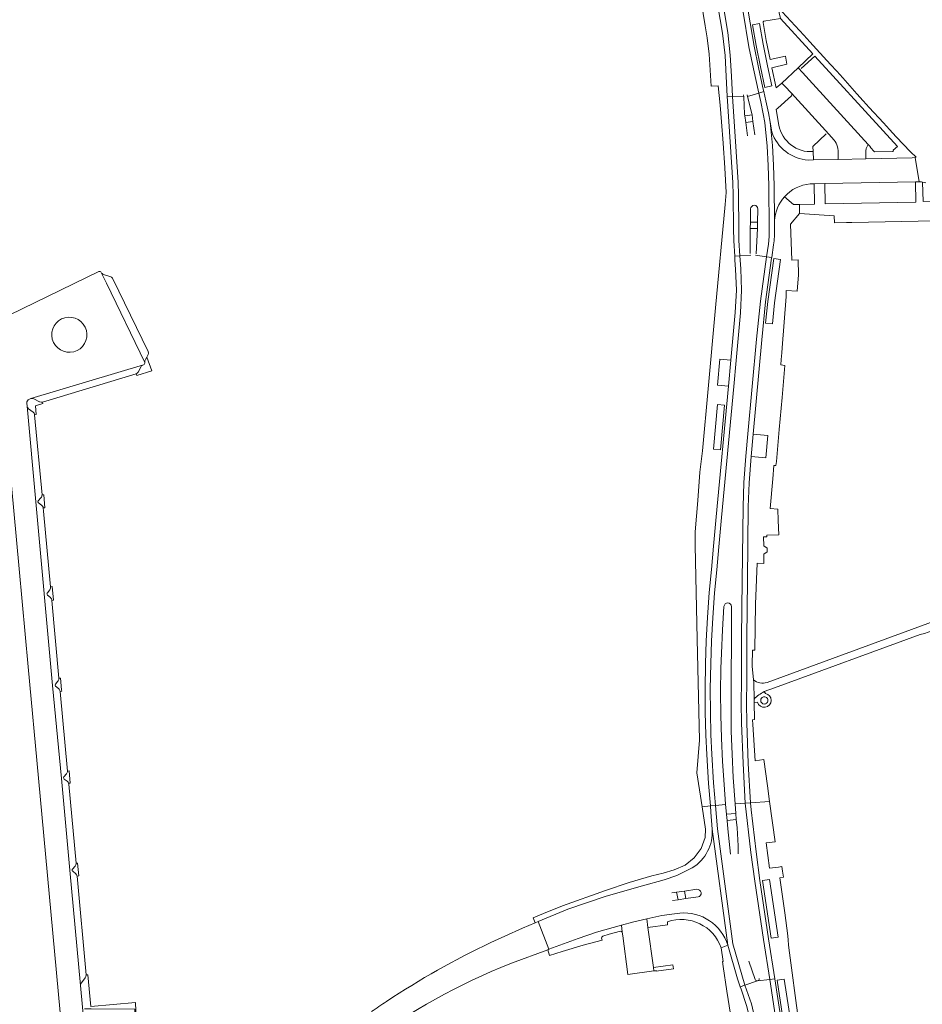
# Model space of a CAD drawing. Header units: metres. Extents: x 166325 to 190320, y 381923 to 404576.
# Tile 204 of 256: x 171992 to 172224, y 386817 to 387072. Entities that reach past the tile are written whole.
import ezdxf

# ---------------------------------------------------------------- set-up
doc = ezdxf.new("R2010")
doc.units = ezdxf.units.M
for name, color, linetype, lineweight in [('B-WE-VH-VERHARDING_ASFALT-GV', 8, 'Continuous', 18), ('B-WE-VH-VERHARDING_BETONSTRAATSTEEN-GV', 8, 'Continuous', 18), ('B-WE-VH-VERHARDING_STRAATBAKSTEEN-GV', 8, 'Continuous', 18)]:
    doc.layers.add(name, color=color, linetype=linetype, lineweight=lineweight)

msp = doc.modelspace()

# ---------------------------------------------------------------- linework, layer by layer
at = {"layer": 'B-WE-VH-VERHARDING_ASFALT-GV', "flags": 128}
for points in [[(172150.087, 387204.116), (172148.208, 387203.46), (172151.881, 387192.938), (172152.5, 387190.624), (172152.932, 387188.766), (172164.538, 387118.607), (172166.47, 387106.943), (172167.85, 387098.593), (172170.231, 387084.326), (172171.062, 387079.253), (172172.949, 387068.077), (172173.589, 387062.275), (172173.909, 387056.868), (172174.118, 387051.752), (172175.471, 387051.698), (172175.258, 387056.923), (172174.931, 387062.423), (172174.291, 387068.225), (172172.394, 387079.471), (172165.87, 387118.827), (172154.264, 387188.986), (172153.815, 387190.93)], [(172153.815, 387190.93), (172154.264, 387188.986), (172165.87, 387118.827), (172172.394, 387079.471), (172174.291, 387068.225), (172174.931, 387062.423), (172175.258, 387056.923), (172175.471, 387051.698), (172178.408, 387051.581), (172178.384, 387052.103)], [(172159.297, 387188.194), (172163.606, 387161.509), (172171.231, 387115.572), (172178.248, 387073.516), (172179.771, 387064.523), (172180.914, 387058.887), (172182.294, 387052.579), (172183.587, 387052.977), (172183.344, 387053.971), (172182.237, 387059.156), (172181.102, 387064.748), (172179.579, 387073.739), (172176.37, 387092.909), (172172.563, 387115.793), (172164.939, 387161.724), (172160.644, 387188.286)], [(172179.278, 387052.144), (172179.393, 387051.686), (172182.294, 387052.579), (172180.914, 387058.887), (172179.771, 387064.523), (172178.248, 387073.516), (172171.231, 387115.572), (172163.606, 387161.509), (172159.297, 387188.194)], [(172180.259, 387010.733), (172177.425, 387010.54), (172177.637, 387007.217), (172177.855, 387001.672), (172177.592, 386995.822), (172177.042, 386990.164), (172176.448, 386983.526), (172175.815, 386976.808), (172172.679, 386943.006), (172171.974, 386935.438), (172171.43, 386929.449), (172170.871, 386923.515), (172170.415, 386917.088), (172170.073, 386911.128), (172169.887, 386905.154), (172169.783, 386898.763), (172169.829, 386892.682), (172169.95, 386886.823), (172170.201, 386881.822), (172170.638, 386874.418), (172171.138, 386868.621), (172173.737, 386868.86), (172173.729, 386868.969), (172173.326, 386874.006), (172172.95, 386879.989), (172172.646, 386885.956), (172172.483, 386891.974), (172172.456, 386897.986), (172172.514, 386903.99), (172172.632, 386907.981), (172172.9, 386913.987), (172173.3, 386920.014)], [(172175.281, 386919.98), (172175.14, 386892.863), (172175.201, 386887.838), (172175.435, 386881.881), (172175.711, 386875.855), (172176.192, 386869.066), (172178.811, 386869.236), (172178.242, 386879.409), (172177.833, 386889.936), (172177.774, 386894.955), (172177.825, 386900.994), (172177.872, 386911.993), (172178.016, 386926.698), (172178.227, 386945.779), (172178.436, 386951.994), (172178.949, 386958.808), (172179.495, 386964.621), (172181.744, 386989.006), (172182.705, 386998.868), (172184.3, 387010.298)], [(172184.3, 387010.298), (172181.442, 387010.695)], [(172223.962, 386912.751), (172225.033, 386913.045), (172228.881, 386914.428), (172230.358, 386915.079), (172239.172, 386918.26), (172238.599, 386920.28), (172184.435, 386900.405)], [(172183.668, 386898.008), (172186.384, 386899.006), (172223.962, 386912.751)], [(172180.924, 386901.051), (172180.985, 386900.335), (172181.076, 386896.106)], [(172115.691, 386826.74), (172118.492, 386827.904), (172127.835, 386831.367), (172128.119, 386831.472), (172125.377, 386838.675), (172124.544, 386838.315), (172121.338, 386836.93), (172116.776, 386834.873), (172113.123, 386833.18)], [(172206.404, 386703.098), (172200.564, 386722.201), (172201.091, 386722.352), (172200.062, 386726.838), (172199.181, 386731.471), (172198.742, 386733.911), (172190.248, 386789.836), (172185.117, 386823.702), (172181.99, 386823.314), (172178.736, 386822.189), (172180.436, 386817.383), (172180.957, 386815.151), (172190.184, 386754.466), (172193.807, 386730.7), (172194.409, 386726.548), (172194.777, 386723.065), (172194.959, 386719.568), (172194.92, 386715.164), (172194.585, 386710.774)]]:
    msp.add_lwpolyline(points, dxfattribs=at)
for points in [[(172177.425, 387010.54), (172176.078, 387010.449), (172176.155, 387009.448), (172176.289, 387007.139), (172176.506, 387001.733), (172176.243, 386995.883), (172175.697, 386990.284), (172175.103, 386983.646), (172174.471, 386976.933), (172171.335, 386943.131), (172170.63, 386935.56), (172170.086, 386929.571), (172169.524, 386923.611), (172169.068, 386917.184), (172168.724, 386911.17), (172168.538, 386905.196), (172168.433, 386898.753), (172168.479, 386892.672), (172168.602, 386886.755), (172168.853, 386881.754), (172169.293, 386874.302), (172169.794, 386868.498), (172171.138, 386868.621), (172170.638, 386874.418), (172170.201, 386881.822), (172169.95, 386886.823), (172169.829, 386892.682), (172169.783, 386898.763), (172169.887, 386905.154), (172170.073, 386911.128), (172170.415, 386917.088), (172170.871, 386923.515), (172171.43, 386929.449), (172171.974, 386935.438), (172172.679, 386943.006), (172175.815, 386976.808), (172176.448, 386983.526), (172177.042, 386990.164), (172177.592, 386995.822), (172177.855, 387001.672), (172177.637, 387007.217)], [(172185.637, 387010.113), (172184.3, 387010.298), (172182.705, 386998.868), (172181.744, 386989.006), (172179.495, 386964.621), (172178.949, 386958.808), (172178.436, 386951.994), (172178.227, 386945.779), (172178.016, 386926.698), (172177.872, 386911.993), (172177.825, 386900.994), (172177.774, 386894.955), (172177.833, 386889.936), (172178.242, 386879.409), (172178.811, 386869.236), (172180.158, 386869.323), (172179.59, 386879.484), (172179.183, 386889.952), (172179.124, 386894.971), (172179.175, 386900.988), (172179.222, 386911.987), (172179.366, 386926.683), (172179.577, 386945.764), (172179.782, 386951.893), (172180.295, 386958.707), (172180.839, 386964.497), (172183.088, 386988.882), (172184.042, 386998.682), (172185.611, 387009.977)], [(172186.457, 386823.868), (172185.117, 386823.702), (172190.248, 386789.836), (172198.742, 386733.911), (172199.181, 386731.471), (172200.062, 386726.838), (172201.091, 386722.352), (172203.138, 386722.938), (172203.004, 386723.365), (172200.475, 386731.856), (172200.077, 386734.114), (172191.583, 386790.038)], [(172178.736, 386822.189), (172177.533, 386821.773), (172177.722, 386821.202), (172179.157, 386816.951), (172179.622, 386814.948), (172188.849, 386754.263), (172192.471, 386730.506), (172193.073, 386726.354), (172193.188, 386725.294), (172193.244, 386723.924), (172193.261, 386722.717), (172193.161, 386719.662), (172192.742, 386711.686), (172192.717, 386710.828), (172194.585, 386710.774), (172194.92, 386715.164), (172194.959, 386719.568), (172194.777, 386723.065), (172194.409, 386726.548), (172193.807, 386730.7), (172190.184, 386754.466), (172180.957, 386815.151), (172180.436, 386817.383)]]:
    msp.add_lwpolyline(points, close=True, dxfattribs=at)
at = {"layer": 'B-WE-VH-VERHARDING_ASFALT-GV'}
for points in [[(172173.3, 386920.014, -0.9200032), (172175.281, 386919.98)], [(172184.435, 386900.405, -0.2730551), (172180.924, 386901.051)], [(172181.076, 386896.106, -0.06715), (172183.668, 386898.008)], [(172113.123, 386833.18, 0.0360644), (172086.228, 386818.003)], [(172078.674, 386805.452, -0.0647337), (172115.691, 386826.74)], [(172086.228, 386818.003, 0.0048811), (172082.315, 386815.37)]]:
    msp.add_lwpolyline(points, format="xyb", dxfattribs=at)
at = {"layer": 'B-WE-VH-VERHARDING_BETONSTRAATSTEEN-GV', "flags": 128}
for points in [[(172182.294, 387052.579), (172179.393, 387051.686), (172180.48, 387047.356), (172180.546, 387046.941), (172180.78, 387045.252), (172180.782, 387045.24), (172181.286, 387041.831)], [(172181.442, 387010.695), (172184.3, 387010.298), (172184.773, 387013.554), (172184.964, 387015.524), (172184.992, 387017.59), (172184.927, 387028.621), (172184.721, 387033.916), (172184.473, 387038.891), (172183.867, 387044.977), (172183.451, 387047.191), (172182.823, 387050.308), (172182.294, 387052.579)], [(172185.21, 387045.111), (172184.774, 387047.458), (172184.146, 387050.575), (172183.587, 387052.977), (172182.294, 387052.579), (172182.823, 387050.308), (172183.451, 387047.191), (172183.867, 387044.977), (172184.473, 387038.891), (172184.721, 387033.916), (172184.927, 387028.621), (172184.992, 387017.59), (172184.964, 387015.524), (172184.773, 387013.554), (172184.3, 387010.298), (172185.637, 387010.113), (172186.109, 387013.36)], [(172179.377, 387041.547), (172178.922, 387044.982), (172178.664, 387046.7), (172178.617, 387047.133), (172178.408, 387051.581), (172175.471, 387051.698), (172176.288, 387040.052), (172176.941, 387029.564), (172177.071, 387026.221), (172177.145, 387017.671), (172177.187, 387014.546), (172177.425, 387010.54), (172180.259, 387010.733)], [(172186.377, 387019.623), (172186.276, 387028.673), (172186.07, 387033.968), (172185.816, 387039.025), (172185.21, 387045.111)], [(172222.914, 387036.007), (172222.678, 387035.977), (172223.669, 387029.665), (172224.271, 387029.654), (172224.562, 387029.593), (172225.447, 387029.408)], [(172180.105, 387011.161), (172180.099, 387017.648), (172180.134, 387019.227), (172180.179, 387022.674)], [(172182.076, 387022.652), (172182.002, 387019.216), (172181.988, 387017.622), (172181.624, 387011.112)], [(172011.925, 387006.493), (171985.537, 386993.684), (171986.764, 386980.269), (171991.419, 386929.721), (171993.759, 386904.432), (171996.417, 386875.698), (172002.445, 386810.496), (172005.41, 386777.969), (172005.462, 386777.358)], [(172023.849, 386983.006), (172013.92, 387003.494), (172012.579, 387006.267)], [(172012.579, 387006.267), (172013.92, 387003.494), (172023.849, 386983.006), (172023.846, 386983.029), (172023.832, 386983.138)], [(172015.076, 387005.097), (172015.06, 387005.102), (172013.17, 387005.765)], [(172024.704, 386985.824), (172015.621, 387004.584)], [(172021.622, 386980.11), (172021.763, 386979.678), (172025.663, 386980.852), (172024.332, 386984.379)], [(172023.99, 386983.794), (172024.332, 386984.379), (172024.739, 386985.087)], [(172024.332, 386984.379), (172023.99, 386983.794)], [(171994.039, 386973.538), (171994.444, 386973.682), (172023.499, 386982.436), (172023.506, 386982.448)], [(172023.499, 386982.436), (171994.444, 386973.682)], [(172022.09, 386980.552), (172022.886, 386981.976)], [(172023.506, 386982.448), (172023.499, 386982.436)], [(172023.832, 386983.138), (172023.846, 386983.029), (172023.849, 386983.006)], [(171997.416, 386972.803), (172021.622, 386980.11)], [(171994.444, 386973.682), (171994.039, 386973.538)], [(171996.724, 386972.838), (171996.65, 386972.876), (171995.211, 386973.605)], [(171993.375, 386972.503), (171993.445, 386971.71)], [(171993.445, 386971.71), (171995.684, 386947.048), (172000.051, 386899.592), (172002.319, 386875.617), (172004.47, 386851.863), (172007.247, 386822.09)], [(172011.467, 386786.816), (172021.449, 386786.837), (172021.409, 386794.45), (172009.796, 386794.466), (172008.942, 386803.835), (172021.355, 386803.82), (172021.294, 386811.417), (172008.207, 386811.458), (172007.767, 386816.517), (172007.247, 386822.09), (172004.47, 386851.863), (172002.319, 386875.617), (172000.051, 386899.592), (171995.684, 386947.048), (171993.445, 386971.71)], [(171994.984, 386970.206), (171993.836, 386971.074)], [(171995.381, 386969.5), (171995.822, 386969.541), (171995.609, 386971.816), (171997.552, 386972.386), (171997.416, 386972.803)], [(171997.312, 386948.819), (171995.381, 386969.5)], [(171997.018, 386948.047), (171996.31, 386947.308)], [(171997.762, 386948.843), (171997.312, 386948.819)], [(171997.607, 386945.48), (171998.072, 386945.521), (171997.762, 386948.843)], [(171997.199, 386946.177), (171996.388, 386946.749)], [(171999.497, 386925.1), (171997.683, 386944.582), (171997.607, 386945.48)], [(171999.935, 386925.152), (171999.497, 386925.1)], [(171999.828, 386921.581), (172000.255, 386921.62), (171999.935, 386925.152)], [(171999.292, 386924.332), (171999.281, 386924.318), (171998.683, 386923.539)], [(171999.463, 386922.332), (171998.735, 386922.958)], [(172001.673, 386901.468), (171999.828, 386921.581)], [(172001.467, 386900.785), (172001.403, 386900.711), (172000.765, 386899.963)], [(172002.085, 386901.507), (172001.673, 386901.468)], [(172001.969, 386898.066), (172002.402, 386898.106), (172002.37, 386898.452), (172002.085, 386901.507)], [(172001.566, 386898.789), (172000.813, 386899.38)], [(172003.873, 386877.487), (172001.969, 386898.066)], [(172002.925, 386876.006), (172003.602, 386876.748), (172003.618, 386876.765)], [(172004.302, 386877.539), (172003.873, 386877.487)], [(172004.166, 386874.333), (172004.594, 386874.381), (172004.302, 386877.539)], [(172003.002, 386875.439), (172003.806, 386874.86)], [(172006.109, 386853.707), (172004.194, 386874.156), (172004.184, 386874.245), (172004.166, 386874.333)], [(172181.243, 386849.041), (172180.275, 386856.477), (172178.811, 386869.236), (172176.192, 386869.066), (172176.366, 386866.532), (172176.489, 386864.948), (172176.702, 386862.797), (172177.001, 386858.211), (172176.992, 386856.1)], [(172174.984, 386856.015), (172174.345, 386862.579), (172174.141, 386864.728), (172174.139, 386864.749), (172173.984, 386866.322), (172173.984, 386866.325), (172173.739, 386868.838), (172173.737, 386868.86), (172171.138, 386868.621), (172171.625, 386862.568), (172175.611, 386832.882), (172178.736, 386822.189), (172181.99, 386823.314), (172185.117, 386823.702), (172183.511, 386833.995), (172181.243, 386849.041)], [(172174.315, 386832.503), (172170.28, 386862.455)], [(172006.501, 386853.735), (172006.109, 386853.707)], [(172006.359, 386850.381), (172006.808, 386850.415), (172006.501, 386853.735)], [(172005.854, 386852.966), (172005.829, 386852.937), (172005.178, 386852.188)], [(172005.214, 386851.605), (172006.001, 386850.984), (172006.009, 386850.978)], [(172165.139, 386852.547), (172161.107, 386850.558), (172157.889, 386849.417), (172152.263, 386847.848), (172142.905, 386845.191), (172132.973, 386841.822), (172125.377, 386838.675), (172128.119, 386831.472), (172135.649, 386834.249), (172140.405, 386835.933), (172146.824, 386837.679), (172150.046, 386838.556), (172153.397, 386839.3), (172157.311, 386840.168), (172160.573, 386840.637), (172161.886, 386840.826)], [(172008.678, 386824.831), (172006.359, 386850.381)], [(172159.879, 386846.032), (172161.101, 386846.207), (172163.137, 386846.499), (172166.298, 386846.954)], [(172166.612, 386845), (172163.427, 386844.554), (172161.453, 386844.27), (172160.062, 386844.054)], [(172181.382, 386823.667), (172179.74, 386828.383)], [(172007.463, 386822.831), (172008.479, 386824.14)], [(172008.227, 386816.067), (172009.973, 386816.052), (172021.246, 386816.013), (172021.294, 386811.417), (172021.355, 386803.82), (172021.409, 386794.45), (172021.449, 386786.837), (172021.475, 386781.817), (172022.91, 386781.877), (172021.42, 386817.762), (172009.923, 386816.7), (172009.167, 386824.876)], [(172009.167, 386824.876), (172008.678, 386824.831)], [(172007.247, 386822.09), (172007.767, 386816.517)]]:
    msp.add_lwpolyline(points, dxfattribs=at)
for points in [[(172175.471, 387051.698), (172174.118, 387051.752), (172174.941, 387039.958), (172175.594, 387029.48), (172175.721, 387026.209), (172175.795, 387017.659), (172175.839, 387014.466), (172176.078, 387010.449), (172177.425, 387010.54), (172177.187, 387014.546), (172177.145, 387017.671), (172177.071, 387026.221), (172176.941, 387029.564), (172176.288, 387040.052)], [(172180.158, 386869.323), (172178.811, 386869.236), (172180.275, 386856.477), (172181.243, 386849.041), (172183.511, 386833.995), (172185.117, 386823.702), (172186.457, 386823.868), (172184.845, 386834.203), (172182.582, 386849.215), (172181.614, 386856.651), (172180.291, 386867.518)], [(172171.138, 386868.621), (172169.794, 386868.498), (172169.911, 386866.862), (172170.28, 386862.455), (172174.315, 386832.503), (172176.841, 386823.859), (172177.533, 386821.773), (172178.736, 386822.189), (172175.611, 386832.882), (172171.625, 386862.568)], [(172153.692, 386837.115), (172153.397, 386839.3), (172150.046, 386838.556), (172146.824, 386837.679), (172147.068, 386835.862), (172147.192, 386834.938), (172148.466, 386824.921), (172155.209, 386825.878), (172155.091, 386826.754)]]:
    msp.add_lwpolyline(points, close=True, dxfattribs=at)
at = {"layer": 'B-WE-VH-VERHARDING_BETONSTRAATSTEEN-GV'}
for points in [[(172180.179, 387022.674, -0.9951113), (172182.076, 387022.652)], [(172012.579, 387006.267, 0.4102397), (172011.925, 387006.493)], [(172013.17, 387005.765, -0.1827827), (172012.579, 387006.267)], [(172015.621, 387004.584, 0.2081589), (172015.076, 387005.097)], [(171999.959, 386989.035, -0.9997634), (172008.753, 386991.316)], [(172008.753, 386991.316, -0.9987926), (171999.959, 386989.035)], [(172023.99, 386983.794, 0.1600953), (172023.832, 386983.138)], [(172024.739, 386985.087, 0.1864996), (172024.704, 386985.824)], [(172022.886, 386981.976, -0.1417581), (172023.499, 386982.436)], [(172023.506, 386982.448, 0.4217012), (172023.849, 386983.006)], [(172021.622, 386980.11, 0.1604412), (172022.09, 386980.552)], [(171993.375, 386972.503, -0.3407806), (171994.039, 386973.538)], [(171994.444, 386973.682, -0.1915429), (171995.211, 386973.605)], [(171993.445, 386971.71, 0.1422076), (171993.836, 386971.074)], [(171996.724, 386972.838, 0.1900077), (171997.416, 386972.803)], [(171995.381, 386969.5, 0.2068165), (171994.984, 386970.206)], [(171997.018, 386948.047, 0.196663), (171997.312, 386948.819)], [(171996.388, 386946.749, -0.411672), (171996.31, 386947.308)], [(171997.199, 386946.177, -0.193065), (171997.607, 386945.48)], [(171999.292, 386924.332, 0.1947221), (171999.497, 386925.1)], [(171998.683, 386923.539, 0.4317021), (171998.735, 386922.958)], [(171999.463, 386922.332, -0.200157), (171999.828, 386921.581)], [(172000.765, 386899.963, 0.4040889), (172000.813, 386899.38)], [(172001.467, 386900.785, 0.1847946), (172001.673, 386901.468)], [(172001.969, 386898.066, 0.1028771), (172001.566, 386898.789)], [(172003.873, 386877.487, -0.1981535), (172003.618, 386876.765)], [(172002.925, 386876.006, 0.4084045), (172003.002, 386875.439)], [(172003.806, 386874.86, -0.1753924), (172004.166, 386874.333)], [(172170.28, 386862.455, -0.2800293), (172165.139, 386852.547)], [(172006.109, 386853.707, -0.1853221), (172005.854, 386852.966)], [(172005.214, 386851.605, -0.4172057), (172005.178, 386852.188)], [(172006.009, 386850.978, -0.1859902), (172006.359, 386850.381)], [(172166.298, 386846.954, -0.9688492), (172166.612, 386845)], [(172008.678, 386824.831, -0.1854387), (172008.479, 386824.14)], [(172182.423, 386823.892, -0.8565532), (172181.382, 386823.667)], [(172007.463, 386822.831, 0.1637035), (172007.247, 386822.09)]]:
    msp.add_lwpolyline(points, format="xyb", dxfattribs=at)
at = {"layer": 'B-WE-VH-VERHARDING_STRAATBAKSTEEN-GV', "flags": 128}
for points in [[(172166.36, 387082.771), (172168.459, 387069.93), (172168.991, 387066.819), (172169.504, 387062.638), (172169.785, 387058.521), (172169.97, 387054.36), (172171.776, 387054.496), (172172.358, 387049.507), (172172.643, 387045.148), (172173.146, 387039.657), (172173.557, 387033.302), (172173.867, 387026.93), (172173.637, 387023.833), (172171.164, 386997.118), (172169.227, 386976.188), (172167.81, 386960.164), (172167.12, 386954.724), (172166.542, 386947.371), (172165.845, 386939.288), (172165.901, 386935.872), (172165.903, 386935.734), (172166.384, 386911.576), (172167.024, 386885.447), (172166.344, 386877.032), (172167.654, 386868.301), (172169.794, 386868.498), (172169.293, 386874.302), (172168.853, 386881.754), (172168.602, 386886.755), (172168.479, 386892.672), (172168.433, 386898.753), (172168.538, 386905.196), (172168.724, 386911.17), (172169.068, 386917.184), (172169.524, 386923.611), (172170.086, 386929.571), (172170.63, 386935.56), (172171.335, 386943.131), (172174.471, 386976.933)], [(172174.471, 386976.933), (172171.612, 386977.193), (172172.214, 386983.911), (172175.103, 386983.646), (172175.697, 386990.284), (172176.243, 386995.883), (172176.506, 387001.733), (172176.289, 387007.139), (172176.155, 387009.448), (172176.078, 387010.449), (172175.839, 387014.466), (172175.795, 387017.659), (172175.721, 387026.209), (172175.594, 387029.48), (172174.941, 387039.958), (172174.118, 387051.752), (172173.909, 387056.868), (172173.589, 387062.275), (172172.949, 387068.077), (172171.062, 387079.253), (172170.231, 387084.326)], [(172179.579, 387073.739), (172181.102, 387064.748), (172182.237, 387059.156), (172183.344, 387053.971), (172183.587, 387052.977), (172184.146, 387050.575), (172184.774, 387047.458), (172185.21, 387045.111), (172185.684, 387042.558)], [(172217.759, 387041.318), (172216.072, 387043.184), (172214.493, 387044.931), (172210.797, 387048.874), (172209.222, 387050.617), (172207.628, 387052.379), (172203.986, 387056.524), (172202.427, 387058.219), (172200.839, 387059.945), (172197.193, 387063.963), (172195.496, 387065.815), (172193.945, 387067.508), (172187.228, 387074.772), (172187.913, 387071.888), (172196.262, 387062.703), (172192.46, 387059.145), (172192.643, 387058.971), (172192.68, 387058.936)], [(172189.192, 387062.086), (172185.192, 387061.253), (172184.209, 387066.195), (172183.41, 387070.8)], [(172183.604, 387071.128), (172187.913, 387071.888)], [(172190.741, 387052.568), (172189.054, 387054.355), (172188.235, 387055.192), (172186.768, 387053.938), (172185.637, 387059.145), (172189.552, 387060.025), (172189.192, 387062.086)], [(172193.256, 387058.928), (172196.734, 387062.149), (172214.399, 387042.801), (172218.056, 387038.762), (172217.006, 387037.805), (172217.04, 387037.774), (172216.88, 387037.479), (172212.173, 387037.392), (172211.028, 387038.616), (172211.131, 387038.718), (172210.526, 387039.327)], [(172192.643, 387058.971), (172192.46, 387059.145), (172188.235, 387055.192), (172189.054, 387054.355), (172190.741, 387052.568), (172200.353, 387041.959), (172201.711, 387040.444)], [(172210.526, 387039.327), (172192.643, 387058.971)], [(172187.481, 387044.329), (172186.754, 387048.376), (172187.211, 387048.724), (172190.702, 387051.902)], [(172185.684, 387042.558), (172185.21, 387045.111), (172185.816, 387039.025), (172186.07, 387033.968), (172186.276, 387028.673), (172186.377, 387019.623)], [(172199.727, 387042.027), (172196.223, 387038.792), (172196.355, 387037.486), (172196.4, 387035.331), (172202.769, 387035.462), (172202.751, 387036.795)], [(172201.711, 387040.444), (172200.353, 387041.959)], [(172209.899, 387037.085), (172209.929, 387035.61), (172221.842, 387035.856), (172222.678, 387035.977), (172222.914, 387036.007), (172221.42, 387037.385), (172217.759, 387041.318)], [(172195.062, 387035.303), (172196.4, 387035.331), (172196.355, 387037.486)], [(172202.751, 387036.795), (172202.769, 387035.462), (172209.929, 387035.61), (172209.899, 387037.085)], [(172222.678, 387035.977), (172221.842, 387035.856), (172209.929, 387035.61), (172202.769, 387035.462), (172196.4, 387035.331), (172195.062, 387035.303)], [(172195.572, 387029.119), (172196.608, 387029.143), (172199.366, 387029.207), (172222.736, 387029.683), (172223.669, 387029.665), (172222.678, 387035.977)], [(172232.161, 387024.886), (172230.666, 387026.451), (172229.776, 387027.31), (172227.484, 387024.658), (172224.705, 387024.612), (172224.562, 387029.593), (172224.271, 387029.654), (172223.669, 387029.665), (172222.736, 387029.683), (172222.848, 387024.441), (172199.457, 387023.986), (172199.366, 387029.207), (172196.608, 387029.143), (172196.692, 387023.942), (172192.768, 387023.825), (172192.837, 387021.511), (172201.733, 387020.882), (172201.87, 387019.094), (172204.951, 387019.144), (172206.287, 387019.153), (172227.692, 387019.591), (172231.134, 387019.865), (172231.093, 387022.604), (172231.619, 387023.058)], [(172188.318, 386973.99), (172189.059, 386982.271), (172187.987, 386982.367), (172188.095, 386983.751), (172188.233, 386985.527), (172188.33, 386986.776), (172189.36, 387000.022), (172189.384, 387001.595), (172192.199, 387001.432), (172192.52, 387005.63), (172192.434, 387009.566), (172190.819, 387009.47), (172190.515, 387018.743), (172192.837, 387021.511), (172192.768, 387023.825), (172191.293, 387023.781), (172188.942, 387025.818)], [(172186.366, 387019.344), (172186.342, 387017.572), (172186.314, 387015.506)], [(172186.109, 387013.36), (172185.637, 387010.113), (172185.611, 387009.977), (172184.042, 386998.682), (172183.088, 386988.882), (172180.839, 386964.497), (172184.646, 386964.147), (172184.132, 386958.41), (172180.295, 386958.707), (172179.782, 386951.893), (172179.577, 386945.764), (172179.366, 386926.683), (172179.222, 386911.987), (172179.175, 386900.988), (172179.124, 386894.971), (172179.183, 386889.952), (172179.59, 386879.484), (172180.158, 386869.323), (172185.083, 386869.642), (172184.54, 386873.648), (172183.614, 386880.482), (172181.387, 386880.177), (172180.793, 386889.507), (172180.716, 386890.724), (172181.189, 386890.825), (172181.094, 386895.24), (172181.076, 386896.106), (172180.985, 386900.335), (172180.924, 386901.051), (172180.623, 386904.569), (172180.598, 386904.856), (172180.681, 386908.713), (172181.305, 386908.68), (172181.447, 386920.559), (172181.836, 386931.169), (172183.609, 386931.129), (172183.612, 386931.162), (172183.589, 386933.471), (172184.433, 386934.079), (172184.423, 386935.099), (172183.567, 386935.69), (172183.544, 386938.02), (172184.394, 386938.028), (172184.39, 386938.408), (172187.474, 386938.475), (172187.309, 386942.194), (172187.177, 386945.164), (172185.202, 386945.346), (172185.905, 386952.938), (172186.202, 386956.422), (172186.733, 386956.398), (172186.837, 386957.429), (172187.578, 386965.709), (172188.318, 386973.99)], [(172183.99, 386897.526), (172183.668, 386898.008)], [(172181.076, 386896.106), (172181.094, 386895.24), (172181.988, 386895.306)], [(172192.467, 386813.756), (172191.696, 386819.53), (172190.919, 386825.351), (172190.054, 386831.83), (172189.999, 386832.603), (172189.914, 386833.814), (172189.834, 386834.94), (172188.991, 386840.842), (172187.692, 386849.933), (172188.644, 386850.069), (172188.412, 386851.654), (172188.24, 386852.831), (172187.377, 386852.713), (172185.044, 386852.401), (172184.244, 386858.966), (172186.498, 386859.199), (172185.083, 386869.642), (172180.158, 386869.323), (172180.291, 386867.518), (172181.614, 386856.651), (172182.582, 386849.215), (172184.845, 386834.203), (172186.457, 386823.868), (172191.583, 386790.038)], [(172170.28, 386862.455), (172169.911, 386866.862), (172169.794, 386868.498), (172167.654, 386868.301), (172168.526, 386862.485), (172168.417, 386860.364), (172167.395, 386857.524), (172165.655, 386855.069), (172163.272, 386853.218), (172160.497, 386852.024), (172157.641, 386851.154), (172154.72, 386850.435), (172148.883, 386848.724), (172142.736, 386846.674), (172131.602, 386842.674), (172126.755, 386840.714), (172124.051, 386839.569), (172124.544, 386838.315), (172125.377, 386838.675), (172132.973, 386841.822), (172142.905, 386845.191), (172152.263, 386847.848), (172157.889, 386849.417), (172161.107, 386850.558), (172165.139, 386852.547)], [(172161.886, 386840.826), (172160.573, 386840.637), (172157.311, 386840.168), (172153.397, 386839.3)], [(172153.397, 386839.3), (172153.692, 386837.115), (172158.713, 386837.821), (172158.707, 386838.551)], [(172147.068, 386835.862), (172146.824, 386837.679), (172140.405, 386835.933), (172135.649, 386834.249), (172128.119, 386831.472), (172127.835, 386831.367), (172128.313, 386829.871), (172131.516, 386830.878), (172137.005, 386832.495), (172141.906, 386833.817)], [(172142.031, 386834.828), (172143.684, 386835.336), (172146.584, 386836.152)], [(172141.906, 386833.817), (172141.73, 386834.303)], [(172172.617, 386831.818), (172174.315, 386832.503)], [(172179.157, 386816.951), (172177.722, 386821.202), (172177.533, 386821.773), (172176.841, 386823.859), (172174.315, 386832.503), (172172.617, 386831.818), (172173.102, 386828.318), (172172.934, 386828.283), (172173.122, 386827.049), (172174.093, 386820.688), (172175.002, 386814.736)]]:
    msp.add_lwpolyline(points, dxfattribs=at)
for points in [[(172183.459, 387065.199), (172184.553, 387059.663), (172185.699, 387054.445), (172183.882, 387054.049), (172182.717, 387059.384), (172181.637, 387064.856), (172180.717, 387070.222), (172182.52, 387070.555)], [(172180.546, 387046.941), (172178.664, 387046.7), (172178.922, 387044.982), (172180.78, 387045.252)], [(172182.002, 387019.216), (172180.134, 387019.227), (172180.099, 387017.648), (172181.988, 387017.622)], [(172186.162, 387009.907), (172187.893, 387009.6), (172186.376, 386998.402), (172185.856, 386992.958), (172185.806, 386992.962), (172184.041, 386993.166), (172184.595, 386998.728)], [(172170.589, 386960.664), (172171.673, 386972.176), (172173.466, 386972.012), (172172.415, 386960.444)], [(172176.366, 386866.532), (172173.984, 386866.325), (172173.984, 386866.322), (172174.139, 386864.749), (172174.141, 386864.728), (172176.489, 386864.948)], [(172183.224, 386849.247), (172185.038, 386849.525), (172187.267, 386834.624), (172185.48, 386834.354)], [(172163.137, 386846.499), (172161.101, 386846.207), (172161.453, 386844.27), (172163.427, 386844.554)], [(172160.151, 386827.485), (172155.091, 386826.754), (172155.209, 386825.878), (172155.619, 386825.936), (172155.77, 386825.957), (172155.785, 386825.835), (172160.296, 386826.441)], [(172187.032, 386823.509), (172188.865, 386823.747), (172193.996, 386790.506), (172192.053, 386790.213)]]:
    msp.add_lwpolyline(points, close=True, dxfattribs=at)
at = {"layer": 'B-WE-VH-VERHARDING_STRAATBAKSTEEN-GV'}
for points in [[(172183.41, 387070.8, -0.3138033), (172183.604, 387071.128)], [(172190.702, 387051.902, 0.4025928), (172190.741, 387052.568)], [(172195.062, 387035.303, -0.3115), (172185.684, 387042.558)], [(172196.355, 387037.486, -0.3847432), (172187.481, 387044.329)], [(172201.711, 387040.444, -0.2017461), (172202.751, 387036.795)], [(172209.899, 387037.085, -0.1460269), (172210.526, 387039.327)], [(172188.942, 387025.818, -0.195441), (172195.572, 387029.119)], [(172186.377, 387019.623, -0.1717566), (172188.942, 387025.818)], [(172186.377, 387019.623, 0.0108772), (172186.366, 387019.344)], [(172186.314, 387015.506, -0.0210672), (172186.109, 387013.36)], [(172181.988, 386895.306, 1.8432777), (172183.99, 386897.526)], [(172182.785, 386895.75, -0.3220897), (172183.482, 386896.64)], [(172183.686, 386894.805, -0.3992648), (172182.785, 386895.75)], [(172183.482, 386896.64, -0.474551), (172184.648, 386895.827)], [(172184.648, 386895.827, -0.4612864), (172183.686, 386894.805)], [(172158.707, 386838.551, -0.4138434), (172172.617, 386831.818)], [(172174.315, 386832.503, 0.3521644), (172161.886, 386840.826)], [(172146.584, 386836.152, -0.3998756), (172147.068, 386835.862)], [(172141.73, 386834.303, -0.3792109), (172142.031, 386834.828)]]:
    msp.add_lwpolyline(points, format="xyb", dxfattribs=at)

doc.saveas('drawing.dxf')
